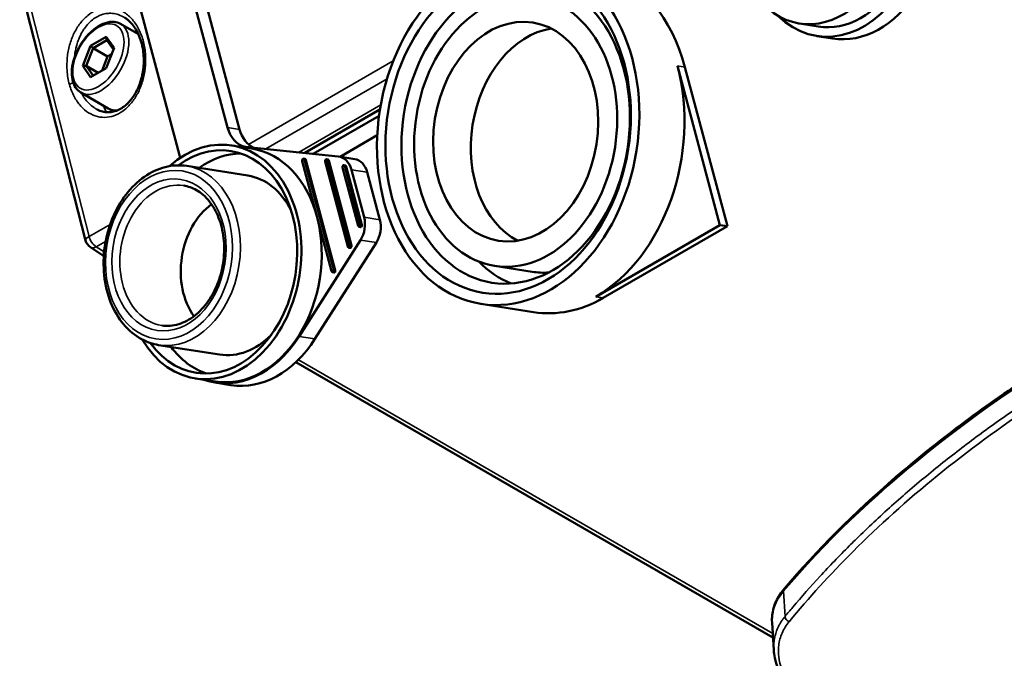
# Paper-space layout 'Sheet_1' of a CAD drawing. Header units: millimetres. Extents: x 0 to 118, y 0 to 118.
# Tile 122 of 206: x 82.03 to 85.45, y 25.92 to 28.14. Entities that reach past the tile are written whole.
import ezdxf

# ---------------------------------------------------------------- set-up
doc = ezdxf.new("R2010")
doc.units = ezdxf.units.MM
doc.layers.add('Visible (ANSI)', color=7, linetype='Continuous', lineweight=50)
doc.layers.add('Visible Narrow (ANSI)', color=7, linetype='Continuous', lineweight=35)

psp = doc.layouts.new('Sheet_1')

# ---------------------------------------------------------------- linework, layer by layer
at = {"layer": 'Visible (ANSI)'}
for p, q in [((82.5899, 28.37281), (82.75087, 27.76917)), ((82.63175, 28.36623), (82.79273, 27.7626)), ((82.02814, 28.27188), (82.25741, 27.37624)), ((82.58384, 27.67274), (82.42287, 28.27637)), ((82.37907, 28.12889), (82.44089, 28.0932)), ((84.73937, 28.13041), (84.80477, 28.12014)), ((82.32898, 28.08437), (82.27466, 28.05301)), ((82.35613, 28.04574), (82.32898, 28.08437)), ((82.32898, 28.08437), (82.33133, 28.07287)), ((82.45261, 28.08643), (82.45262, 28.08643)), ((84.85451, 28.07845), (84.79958, 28.08708)), ((82.27466, 28.05301), (82.24751, 27.98302)), ((82.28345, 28.04523), (82.25951, 27.98352)), ((82.27466, 28.05301), (82.28345, 28.04523)), ((82.33133, 28.07287), (82.28345, 28.04523)), ((82.33356, 28.0163), (82.28345, 28.04523)), ((82.32898, 27.97575), (82.35613, 28.04574)), ((82.35409, 28.04049), (82.33133, 28.07287)), ((82.31461, 27.96745), (82.33356, 28.0163)), ((82.33356, 28.0163), (82.34793, 28.02459)), ((82.24751, 27.98302), (82.25951, 27.98352)), ((82.24751, 27.98302), (82.27466, 27.94439)), ((82.25951, 27.98352), (82.28345, 27.94946)), ((82.30097, 27.95958), (82.25951, 27.98352)), ((82.27466, 27.94439), (82.32898, 27.97575)), ((84.46266, 27.42983), (84.31508, 27.98325)), ((84.48882, 27.42573), (84.34124, 27.97914)), ((82.24127, 27.89022), (82.33593, 27.83558)), ((82.29768, 27.83128), (82.29768, 27.83128)), ((82.34428, 27.83076), (82.35533, 27.82438)), ((83.28094, 27.83153), (83.01916, 27.68039)), ((83.04849, 27.67735), (83.27774, 27.80971)), ((83.14247, 27.66732), (83.27155, 27.74185)), ((82.765, 27.70679), (82.83564, 27.69569)), ((82.83293, 27.69968), (83.13585, 27.6683)), ((83.19304, 27.65938), (83.1381, 27.66801)), ((82.82091, 27.60196), (82.60902, 27.63524)), ((83.11285, 27.26976), (83.01078, 27.65251)), ((83.0146, 27.66073), (83.01983, 27.6599)), ((83.01829, 27.65685), (83.12036, 27.2741)), ((83.02353, 27.65602), (83.1256, 27.27328)), ((83.16877, 27.35519), (83.09003, 27.65047)), ((83.09385, 27.65869), (83.09908, 27.65786)), ((83.09754, 27.65481), (83.17629, 27.35953)), ((83.10278, 27.65399), (83.18152, 27.35871)), ((83.20503, 27.42763), (83.15104, 27.63007)), ((83.15486, 27.63829), (83.1601, 27.63747)), ((83.15856, 27.63441), (83.21255, 27.43197)), ((83.16379, 27.63359), (83.21778, 27.43115)), ((83.22561, 27.45718), (83.18156, 27.62237)), ((83.28055, 27.44855), (83.2365, 27.61374)), ((83.20872, 27.42375), (83.21395, 27.42293)), ((83.2156, 27.42304), (83.21037, 27.42386)), ((84.03116, 27.18071), (84.46266, 27.42983)), ((84.05732, 27.1766), (84.48882, 27.42573)), ((84.46266, 27.42983), (84.48882, 27.42573)), ((83.21333, 27.37776), (82.99996, 27.04255)), ((83.0549, 27.03392), (83.26827, 27.36913)), ((82.32059, 27.32227), (82.27384, 27.35316)), ((83.17246, 27.35131), (83.1777, 27.35049)), ((83.17934, 27.3506), (83.17411, 27.35142)), ((83.81027, 27.2674), (83.67947, 27.28795)), ((83.11654, 27.26588), (83.12177, 27.26506)), ((83.12342, 27.26517), (83.11819, 27.26599)), ((83.63192, 27.15593), (83.81504, 27.12717)), ((82.72317, 26.97967), (82.51127, 27.01295)), ((82.98884, 26.95363), (84.64745, 25.99603)), ((82.63781, 26.89703), (82.70844, 26.88594)), ((82.76283, 26.87381), (82.70789, 26.88243)), ((84.65028, 25.95203), (84.64406, 26.04877)), ((84.66981, 25.98312), (84.66981, 25.98312))]:
    psp.add_line(p, q, dxfattribs=at)
psp.add_arc((82.29555, 27.38601), 0.03937, 194.35866, 236.53871, dxfattribs=at)
for centre, major_axis, ratio, start_param, end_param in [((84.79832, 28.50573), (0.05895, 0.37532), 0.7399972, 2.7148909, 6.7098871), ((84.86372, 28.49546), (-0.05895, -0.37532), 0.7399972, 0, 3.1415927), ((83.90974, 27.73001), (0.09469, 0.60284), 0.7399972, 5.2510953, 6.162162), ((84.86372, 28.49546), (-0.06415, -0.40838), 0.7399972, 5.7971435, 7.3234915), ((84.91866, 28.48683), (-0.06415, -0.40838), 0.7399972, 0, 1.0400735), ((83.88358, 27.73412), (-0.05956, -0.37921), 0.7399972, 3.3768163, 6.0479617), ((83.88358, 27.73412), (0.09469, 0.60284), 0.7399972, 3.680299, 5.2510953), ((82.41318, 27.95009), (-0.0689, -0.11933), 0.5773503, 6.2249365, 6.4765255), ((82.83439, 27.81739), (-0.01833, -0.11668), 0.7399972, 5.2510953, 6.2239378), ((82.70141, 27.30191), (0.0636, 0.40488), 0.7399972, 2.4101653, 7.0146127), ((82.70141, 27.30191), (-0.06054, -0.38543), 0.7399972, 5.641243, 10.0667203), ((82.87625, 27.81082), (-0.01833, -0.11668), 0.7399972, 5.2510953, 6.0951072), ((82.77204, 27.29081), (0.06415, 0.40838), 0.7399972, 0.0107588, 0.1310244), ((82.50032, 27.62452), (0.01833, 0.11668), 0.7399972, 5.1660962, 5.2510953), ((82.77204, 27.29081), (0.06054, 0.38543), 0.7399972, 0.1241393, 0.6312925), ((82.77204, 27.29081), (-0.0636, -0.40488), 0.7399972, 0, 3.1415927), ((83.12588, 27.59022), (0.01222, 0.07779), 0.7399972, 5.2510953, 6.3221126), ((83.01551, 27.65524), (0.00104, 0.00661), 0.7399972, 0.7460681, 2.1095027), ((83.01356, 27.65411), (0.00104, 0.00661), 0.7399972, 5.2510953, 6.6145229), ((83.01879, 27.65329), (0.00104, 0.00661), 0.7399972, 5.2510953, 6.2831853), ((83.09476, 27.6532), (0.00104, 0.00661), 0.7399972, 0.7460681, 2.1095027), ((83.09281, 27.65207), (0.00104, 0.00661), 0.7399972, 5.2510953, 6.6145229), ((83.09804, 27.65125), (0.00104, 0.00661), 0.7399972, 5.2510953, 6.2831853), ((83.15577, 27.63281), (0.00104, 0.00661), 0.7399972, 0.7460681, 2.1095027), ((83.15383, 27.63168), (0.00104, 0.00661), 0.7399972, 5.2510953, 6.6145229), ((83.15906, 27.63086), (0.00104, 0.00661), 0.7399972, 5.2510953, 6.2831853), ((83.18082, 27.58159), (0.01222, 0.07779), 0.7399972, 5.2510953, 6.2831853), ((82.77204, 27.29081), (0.04887, 0.31115), 0.7399972, 5.4825403, 6.2831853), ((82.77204, 27.29081), (0.03818, 0.24308), 0.7399972, 0.6413876, 2.500205), ((83.20976, 27.43036), (-0.00104, -0.00661), 0.7399972, 5.2510953, 6.6145262), ((83.20781, 27.42924), (-0.00104, -0.00661), 0.7399972, 0.7460717, 2.1095027), ((83.16994, 27.42503), (-0.01222, -0.07779), 0.7399972, 1.0384854, 2.1095027), ((83.21304, 27.42842), (0.00104, 0.00661), 0.7399972, 3.8876642, 5.2510953), ((83.22487, 27.4164), (0.01222, 0.07779), 0.7399972, 4.180078, 5.2510953), ((83.21499, 27.42954), (-0.00104, -0.00661), 0.7399972, 0, 0.3313411), ((83.1735, 27.35793), (-0.00104, -0.00661), 0.7399972, 5.2510953, 6.6145262), ((83.17155, 27.3568), (-0.00104, -0.00661), 0.7399972, 0.7460717, 2.1095027), ((83.17679, 27.35598), (0.00104, 0.00661), 0.7399972, 3.8876642, 5.2510953), ((83.17873, 27.3571), (-0.00104, -0.00661), 0.7399972, 0, 0.3313411), ((83.88358, 27.73412), (-0.08247, -0.52506), 0.7399972, 5.7824835, 6.1140587), ((83.11758, 27.27249), (-0.00104, -0.00661), 0.7399972, 5.2510953, 6.6145262), ((83.11563, 27.27137), (-0.00104, -0.00661), 0.7399972, 0.7460717, 2.1095027), ((83.12281, 27.27167), (-0.00104, -0.00661), 0.7399972, 0, 0.3313411), ((83.12086, 27.27054), (0.00104, 0.00661), 0.7399972, 3.8876642, 5.2510953), ((83.88358, 27.73412), (-0.07331, -0.46672), 0.7399972, 0, 0.1620313), ((83.90974, 27.73001), (-0.09469, -0.60284), 0.7399972, 0, 0.5387063), ((82.77204, 27.29081), (-0.04887, -0.31115), 0.7399972, 0, 0.800645), ((82.77204, 27.29081), (-0.06415, -0.40838), 0.7399972, 6.1521609, 7.3216707), ((82.82698, 27.28218), (-0.06415, -0.40838), 0.7399972, 0, 1.0382517), ((82.77204, 27.29081), (-0.06054, -0.38543), 0.7399972, 5.6518928, 6.159046)]:
    psp.add_ellipse(centre, major_axis=major_axis, ratio=ratio, start_param=start_param, end_param=end_param, dxfattribs=at)
for centre, major_axis in [((83.72662, 27.75877), (0.09469, 0.60284)), ((83.72662, 27.75877), (-0.08858, -0.56395)), ((83.75278, 27.75467), (-0.08247, -0.52506)), ((83.75278, 27.75467), (0.07331, 0.46672)), ((83.75278, 27.75467), (-0.05956, -0.37921))]:
    psp.add_ellipse(centre, major_axis=major_axis, ratio=0.7399972, dxfattribs=at)
for points, knots in [([(82.45252, 28.06011), (82.44792, 28.07806), (82.44105, 28.09487), (82.42415, 28.12316), (82.41397, 28.13511), (82.39992, 28.1464), (82.39689, 28.14858), (82.39379, 28.15055)], [0, 0, 0, 0, 0.15173225, 0.15173225, 0.30013378, 0.30013378, 0.33971479, 0.33971479, 0.33971479, 0.33971479]), ([(82.24127, 27.89022), (82.23387, 27.8945), (82.22754, 27.90056), (82.21734, 27.91571), (82.21367, 27.92498), (82.20919, 27.9463), (82.20871, 27.95857), (82.21116, 27.98446), (82.21417, 27.99812), (82.2233, 28.02523), (82.2294, 28.03869), (82.24404, 28.06416), (82.25257, 28.07617), (82.27131, 28.09765), (82.28153, 28.10711), (82.30281, 28.12249), (82.3139, 28.1284), (82.33584, 28.13569), (82.34675, 28.13714), (82.36492, 28.13512), (82.37241, 28.13274), (82.37907, 28.12889)], [5.4977871, 5.4977871, 5.4977871, 5.4977871, 5.7729575, 5.7729575, 6.0701651, 6.0701651, 6.3982324, 6.3982324, 6.7328473, 6.7328473, 7.065244, 7.065244, 7.3964824, 7.3964824, 7.7288283, 7.7288283, 8.0634125, 8.0634125, 8.3916865, 8.3916865, 8.6393798, 8.6393798, 8.6393798, 8.6393798]), ([(82.29768, 27.83128), (82.3096, 27.82506), (82.32241, 27.82181), (82.34806, 27.82184), (82.36134, 27.82503), (82.38585, 27.83738), (82.39745, 27.84621), (82.41732, 27.86747), (82.42602, 27.87978), (82.4406, 27.90702), (82.44661, 27.9223), (82.45552, 27.95473), (82.45832, 27.97232), (82.46021, 28.00805), (82.45908, 28.02658), (82.45503, 28.04944), (82.45386, 28.05484), (82.45252, 28.06011)], [0, 0, 0, 0, 0.14848877, 0.14848877, 0.29403751, 0.29403751, 0.42745424, 0.42745424, 0.550251, 0.550251, 0.6753523, 0.6753523, 0.80807866, 0.80807866, 0.94935683, 0.94935683, 0.99390103, 0.99390103, 0.99390103, 0.99390103]), ([(82.36672, 27.82812), (82.36374, 27.82804), (82.36079, 27.82816), (82.35008, 27.82935), (82.34259, 27.83173), (82.33593, 27.83558)], [5.15813256, 5.15813256, 5.15813256, 5.15813256, 5.25009381, 5.25009381, 5.49778714, 5.49778714, 5.49778714, 5.49778714]), ([(87.37156, 27.71662), (87.14073, 27.65089), (86.91733, 27.57643), (86.48918, 27.41126), (86.28444, 27.32056), (85.89711, 27.12444), (85.71452, 27.01903), (85.3746, 26.79524), (85.21727, 26.67688), (84.93057, 26.42916), (84.80121, 26.29981), (84.68695, 26.16604)], [5.95594758, 5.95594758, 5.95594758, 5.95594758, 6.08684267, 6.08684267, 6.21773776, 6.21773776, 6.34863285, 6.34863285, 6.47952795, 6.47952795, 6.61042304, 6.61042304, 6.61042304, 6.61042304]), ([(82.60902, 27.63524), (82.58442, 27.63911), (82.55903, 27.63784), (82.50903, 27.62527), (82.48444, 27.61381), (82.43816, 27.58166), (82.41657, 27.56071), (82.37878, 27.51145), (82.36266, 27.48303), (82.33766, 27.42176), (82.3288, 27.38891), (82.31922, 27.32208), (82.3185, 27.28813), (82.32536, 27.22249), (82.33293, 27.19082), (82.35575, 27.13303), (82.37097, 27.10689), (82.40756, 27.0632), (82.42884, 27.04551), (82.47084, 27.02294), (82.49077, 27.01617), (82.51127, 27.01295)], [1.03209, 1.03209, 1.03209, 1.03209, 1.3368686, 1.3368686, 1.6477504, 1.6477504, 1.9685351, 1.9685351, 2.2942404, 2.2942404, 2.6210297, 2.6210297, 2.9478903, 2.9478903, 3.2746437, 3.2746437, 3.6000452, 3.6000452, 3.9197298, 3.9197298, 4.1736827, 4.1736827, 4.1736827, 4.1736827]), ([(82.52196, 27.08101), (82.5412, 27.07799), (82.56117, 27.07944), (82.60013, 27.09126), (82.61913, 27.10132), (82.65398, 27.12878), (82.66992, 27.14587), (82.69746, 27.18545), (82.70911, 27.20786), (82.727, 27.25588), (82.73326, 27.28148), (82.7397, 27.33324), (82.73989, 27.35941), (82.73426, 27.40958), (82.72844, 27.43358), (82.71151, 27.47705), (82.7004, 27.49648), (82.67409, 27.52916), (82.65884, 27.54227), (82.62844, 27.55956), (82.6136, 27.56478), (82.59833, 27.56718)], [4.1736827, 4.1736827, 4.1736827, 4.1736827, 4.5172339, 4.5172339, 4.8473272, 4.8473272, 5.1637111, 5.1637111, 5.4759335, 5.4759335, 5.787601, 5.787601, 6.0992951, 6.0992951, 6.4109874, 6.4109874, 6.7237744, 6.7237744, 7.0425211, 7.0425211, 7.3152753, 7.3152753, 7.3152753, 7.3152753]), ([(84.64406, 26.04877), (84.64354, 26.057), (84.64371, 26.06525), (84.64548, 26.08166), (84.64706, 26.08982), (84.65159, 26.10592), (84.65453, 26.11385), (84.6617, 26.1294), (84.66592, 26.13701), (84.67556, 26.15183), (84.68098, 26.15905), (84.68695, 26.16604)], [5.46072076, 5.46072076, 5.46072076, 5.46072076, 5.55976612, 5.55976612, 5.65881149, 5.65881149, 5.75785685, 5.75785685, 5.85690221, 5.85690221, 5.95594758, 5.95594758, 5.95594758, 5.95594758]), ([(84.76687, 25.76563), (84.73688, 25.7875), (84.71134, 25.81294), (84.67306, 25.86717), (84.65982, 25.89662), (84.652, 25.93473), (84.65083, 25.94345), (84.65027, 25.95214)], [0, 0, 0, 0, 0.32007233, 0.32007233, 0.63883317, 0.63883317, 0.73282257, 0.73282257, 0.73282257, 0.73282257])]:
    psp.add_open_spline(points, degree=3, knots=knots, dxfattribs=at)
at = {"layer": 'Visible Narrow (ANSI)'}
for p, q in [((82.26939, 27.39012), (82.04432, 28.26934)), ((82.24893, 28.10697), (82.24892, 28.10697)), ((82.82382, 27.71022), (83.32722, 28.00085)), ((84.34124, 27.97914), (84.31508, 27.98325)), ((83.30539, 27.93803), (82.88348, 27.69444)), ((82.99793, 27.68259), (83.28367, 27.84757)), ((82.75087, 27.76917), (82.79273, 27.7626)), ((83.02353, 27.65602), (83.01829, 27.65685)), ((83.10278, 27.65399), (83.09754, 27.65481)), ((83.16379, 27.63359), (83.15856, 27.63441)), ((83.2365, 27.61374), (83.18156, 27.62237)), ((82.26939, 27.39012), (82.34262, 27.4324)), ((83.21255, 27.43197), (83.21778, 27.43115)), ((83.22561, 27.45718), (83.28055, 27.44855)), ((82.32692, 27.37311), (82.29458, 27.35444)), ((83.17629, 27.35953), (83.18152, 27.35871)), ((83.26827, 27.36913), (83.21333, 27.37776)), ((82.32173, 27.3365), (82.29458, 27.35444)), ((83.12036, 27.2741), (83.1256, 27.27328)), ((84.03116, 27.18071), (84.05732, 27.1766)), ((82.99999, 27.0426), (83.05483, 27.03399)), ((82.99744, 26.96198), (84.64656, 26.00986)), ((84.68429, 26.15743), (84.68928, 26.06936))]:
    psp.add_line(p, q, dxfattribs=at)
for centre, major_axis, ratio in [((82.30182, 28.01438), (-0.06299, -0.10911), 0.5773503), ((82.54706, 27.32615), (-0.04582, -0.2917), 0.7399972), ((82.54706, 27.32615), (0.04124, 0.26253), 0.7399972)]:
    psp.add_ellipse(centre, major_axis=major_axis, ratio=ratio, dxfattribs=at)
for centre, major_axis, ratio, start_param, end_param in [((82.31017, 28.00956), (0.0689, 0.11933), 0.5773503, 3.1415927, 6.2831853), ((82.47159, 28.06499), (-0.01907, -0.00488), 0.3381467, 5.3783614, 6.2831673), ((82.21416, 27.91637), (-0.01897, -0.00526), 0.351937, 4.5843858, 5.3714374), ((82.42758, 27.94177), (-0.07907, -0.13696), 0.5773503, 5.7702938, 6.0127539), ((82.40482, 27.95491), (-0.0689, -0.11933), 0.5773503, 0, 0.4275876), ((82.42758, 27.94177), (-0.07907, -0.13696), 0.5773503, 6.2407722, 6.2408089), ((89.97978, 24.64967), (-5.90443, 0), 0.5773503, 5.1705494, 5.8250249), ((82.56014, 27.3241), (0.04887, 0.31115), 0.7399972, 3.1415927, 6.2831853), ((82.56014, 27.3241), (0.03818, 0.24308), 0.7399972, 0, 3.1415927), ((82.29555, 27.38601), (-0.03814, -0.00976), 0.3381466, 5.3783614, 6.2831853), ((82.29555, 27.38601), (0.01969, -0.0341), 0.5773503, 4.2760567, 5.4628806), ((82.29555, 27.38601), (-0.02171, -0.03284), 0.5766475, 0, 0.8196533), ((91.7197, 23.46916), (7.40904, 0), 0.5773503, 2.1021473, 2.6102417), ((85.03641, 26.05717), (-0.39262, 0), 0.5773503, 5.8250249, 6.3202517), ((84.70192, 26.15325), (-0.01497, 0.01279), 0.7322894, 0, 0.6113224)]:
    psp.add_ellipse(centre, major_axis=major_axis, ratio=ratio, start_param=start_param, end_param=end_param, dxfattribs=at)
for points in [[(82.45851, 28.06704), (82.45454, 28.08252), (82.4441, 28.11057), (82.42082, 28.1458), (82.39301, 28.1702), (82.36136, 28.18446), (82.3274, 28.18722), (82.29487, 28.17885), (82.26388, 28.15983), (82.23751, 28.13234), (82.2158, 28.09693), (82.20056, 28.05618), (82.1923, 28.01223), (82.19152, 27.96575), (82.19671, 27.93419), (82.20108, 27.91842)], [(82.20108, 27.91842), (82.20527, 27.90335), (82.21601, 27.87608), (82.2396, 27.84193), (82.26707, 27.8187), (82.29877, 27.80508), (82.33211, 27.80289), (82.36403, 27.81137), (82.39435, 27.83004), (82.42032, 27.85695), (82.4418, 27.89147), (82.45717, 27.93152), (82.4657, 27.97452), (82.4671, 28.02002), (82.46253, 28.05132), (82.45851, 28.06704)]]:
    psp.add_open_spline(points, degree=3, dxfattribs=at)
for points, knots in [([(82.21846, 28.01086), (82.21905, 28.01832), (82.21998, 28.02575), (82.22175, 28.03584), (82.22227, 28.03857), (82.22386, 28.04602), (82.22501, 28.0507), (82.22836, 28.0626), (82.23076, 28.06971), (82.23699, 28.08527), (82.24101, 28.09359), (82.24674, 28.10345), (82.24797, 28.10547), (82.2505, 28.10945), (82.25181, 28.11141), (82.25748, 28.11953), (82.26217, 28.12532), (82.26782, 28.1313), (82.2685, 28.132), (82.27417, 28.13775), (82.27944, 28.14232), (82.28741, 28.14811), (82.28993, 28.1498), (82.2933, 28.15186), (82.29411, 28.15235), (82.30069, 28.15615), (82.30663, 28.15887), (82.31454, 28.1616), (82.31641, 28.16218), (82.3245, 28.16443), (82.33079, 28.16549), (82.33952, 28.16603), (82.34197, 28.16608), (82.34478, 28.16602), (82.34516, 28.16601), (82.35281, 28.16575), (82.36004, 28.16461), (82.3691, 28.16206), (82.37108, 28.16143), (82.37977, 28.15835), (82.3863, 28.15519), (82.39297, 28.15107), (82.39338, 28.15081), (82.39379, 28.15055)], [0.16542685, 0.16542685, 0.16542685, 0.16542685, 0.20724346, 0.20724346, 0.2228345, 0.2228345, 0.25, 0.25, 0.29275367, 0.29275367, 0.34654944, 0.34654944, 0.36073217, 0.36073217, 0.375, 0.375, 0.42119126, 0.42119126, 0.4273817, 0.4273817, 0.47294012, 0.47294012, 0.4935017, 0.4935017, 0.5, 0.5, 0.54589201, 0.54589201, 0.56002484, 0.56002484, 0.60679288, 0.60679288, 0.625, 0.625, 0.62778402, 0.62778402, 0.68214792, 0.68214792, 0.69752047, 0.69752047, 0.75, 0.75, 0.75344502, 0.75344502, 0.75344502, 0.75344502]), ([(82.29768, 27.83128), (82.29599, 27.83216), (82.29433, 27.83309), (82.2906, 27.83529), (82.28856, 27.8366), (82.27971, 27.84265), (82.27323, 27.84819), (82.26563, 27.85609), (82.26409, 27.85777), (82.25944, 27.86311), (82.25642, 27.86693), (82.2495, 27.87663), (82.24574, 27.88268), (82.24217, 27.88933), (82.24203, 27.8896), (82.24188, 27.88987)], [0.73603628, 0.73603628, 0.73603628, 0.73603628, 0.75, 0.75, 0.76755663, 0.76755663, 0.82716322, 0.82716322, 0.84260182, 0.84260182, 0.875, 0.875, 0.92082799, 0.92082799, 0.92276034, 0.92276034, 0.92276034, 0.92276034]), ([(85.80785, 26.9894), (85.75569, 26.95927), (85.7045, 26.92856), (85.65433, 26.89723), (85.6178, 26.87442), (85.5818, 26.85128), (85.54636, 26.82779), (85.49845, 26.79604), (85.45155, 26.76366), (85.4057, 26.73069), (85.3598, 26.69769), (85.31494, 26.6641), (85.27116, 26.62996), (85.24906, 26.61273), (85.22724, 26.59535), (85.20569, 26.57785), (85.1612, 26.54169), (85.11789, 26.50496), (85.0758, 26.4677), (85.03369, 26.43041), (84.99279, 26.39258), (84.95315, 26.35425), (84.93946, 26.34101), (84.92591, 26.32771), (84.91252, 26.31435), (84.87772, 26.27964), (84.84394, 26.24454), (84.81119, 26.20905), (84.77846, 26.17358), (84.74676, 26.13772), (84.71612, 26.1015), (84.70709, 26.09082), (84.69815, 26.08011), (84.6893, 26.06936)], [0, 0, 0, 0, 0.1146441, 0.1146441, 0.1146441, 0.198126, 0.198126, 0.198126, 0.3109765, 0.3109765, 0.3109765, 0.4239553, 0.4239553, 0.4239553, 0.4809896, 0.4809896, 0.4809896, 0.5987678, 0.5987678, 0.5987678, 0.7166233, 0.7166233, 0.7166233, 0.7573303, 0.7573303, 0.7573303, 0.863096, 0.863096, 0.863096, 0.9688256, 0.9688256, 0.9688256, 1, 1, 1, 1]), ([(84.7033, 26.05077), (84.77194, 26.13415), (84.84616, 26.21576), (84.92573, 26.29522), (85.01635, 26.38571), (85.1139, 26.4734), (85.21798, 26.55794), (85.32452, 26.64447), (85.4379, 26.72769), (85.55765, 26.80717), (85.64152, 26.86284), (85.72852, 26.91667), (85.81843, 26.96858)], [0, 0, 0, 0, 0.24266974, 0.24266974, 0.24266974, 0.51901037, 0.51901037, 0.51901037, 0.801874, 0.801874, 0.801874, 1, 1, 1, 1]), ([(84.6893, 26.06936), (84.68669, 26.06623), (84.68423, 26.06305), (84.67957, 26.0566), (84.67737, 26.05333), (84.67322, 26.04671), (84.67127, 26.04336), (84.66765, 26.03662), (84.66597, 26.03323), (84.66287, 26.02639), (84.66145, 26.02295), (84.65905, 26.01657), (84.65804, 26.01362), (84.65633, 26.00809), (84.6556, 26.0055), (84.65427, 26.00033), (84.65368, 25.99774), (84.65262, 25.99254), (84.65216, 25.98993), (84.65136, 25.9847), (84.65103, 25.98207), (84.65049, 25.97678), (84.65029, 25.97413), (84.65001, 25.96879), (84.64994, 25.9661), (84.64992, 25.96069), (84.64998, 25.95797), (84.65015, 25.95419), (84.65021, 25.95316), (84.65027, 25.95214)], [0, 0, 0, 0, 0.03355999, 0.03355999, 0.06724868, 0.06724868, 0.10123986, 0.10123986, 0.1354392, 0.1354392, 0.17009132, 0.17009132, 0.2, 0.2, 0.22652828, 0.22652828, 0.2532881, 0.2532881, 0.28017578, 0.28017578, 0.3070776, 0.3070776, 0.33378087, 0.33378087, 0.36027179, 0.36027179, 0.38631931, 0.38631931, 0.39588558, 0.39588558, 0.39588558, 0.39588558]), ([(84.7033, 26.05077), (84.70207, 26.05135), (84.69811, 26.05373), (84.69319, 26.05856), (84.69008, 26.06433), (84.68936, 26.06821), (84.6893, 26.06936)], [0.00000132, 0.00000132, 0.00000132, 0.00000132, 0.15038535, 0.49947651, 0.84856767, 0.99999984, 0.99999984, 0.99999984, 0.99999984]), ([(84.77611, 25.76647), (84.7545, 25.78209), (84.73553, 25.7995), (84.71979, 25.81799), (84.70564, 25.83462), (84.6941, 25.85213), (84.68541, 25.87005), (84.67759, 25.88619), (84.67208, 25.90266), (84.66903, 25.9191), (84.66665, 25.93189), (84.66575, 25.94466), (84.66636, 25.95723), (84.66646, 25.95927), (84.6666, 25.96132), (84.66678, 25.96335), (84.66807, 25.97811), (84.67147, 25.99254), (84.67692, 26.00637), (84.68262, 26.0208), (84.69056, 26.03458), (84.70059, 26.04739), (84.70148, 26.04852), (84.70238, 26.04964), (84.7033, 26.05077)], [0, 0, 0, 0, 0.1988131, 0.1988131, 0.1988131, 0.3775543, 0.3775543, 0.3775543, 0.538492, 0.538492, 0.538492, 0.6637453, 0.6637453, 0.6637453, 0.6841634, 0.6841634, 0.6841634, 0.8320288, 0.8320288, 0.8320288, 0.9863906, 0.9863906, 0.9863906, 1, 1, 1, 1])]:
    psp.add_open_spline(points, degree=3, knots=knots, dxfattribs=at)

doc.saveas('drawing.dxf')
